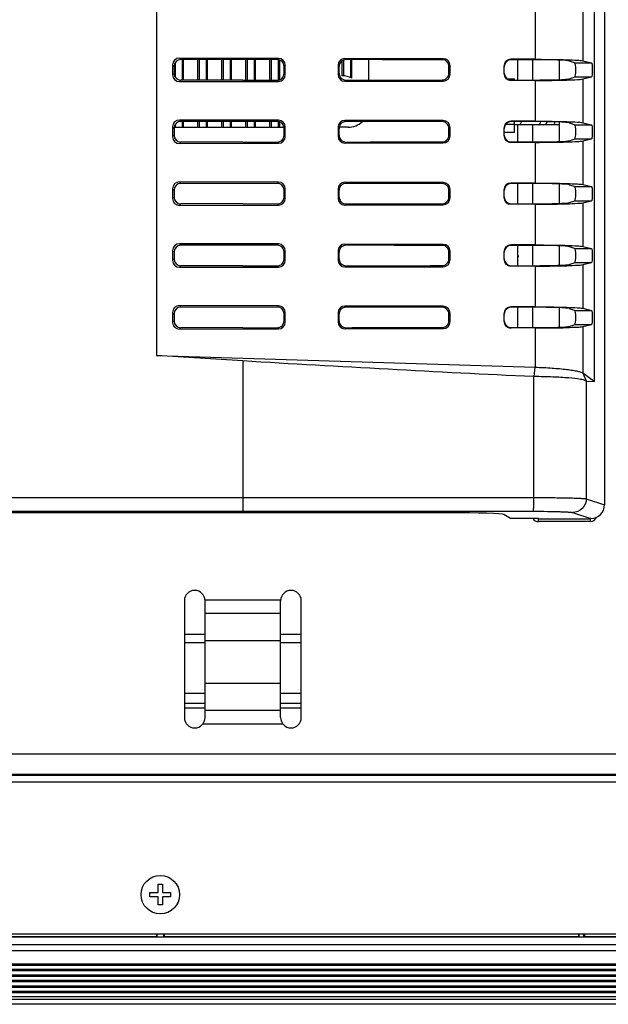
# Model space of a CAD drawing. Header units: millimetres. Extents: x 0 to 1682, y 0 to 1188.
# Tile 30 of 35: x 1381 to 1467, y 489 to 632. Entities that reach past the tile are written whole.
import ezdxf

# ---------------------------------------------------------------- set-up
doc = ezdxf.new("R2010")
doc.units = ezdxf.units.MM
doc.header["$LTSCALE"] = 92.51
for name, color, linetype in [('527930472-SHAPE', 7, 'CONTINUOUS'), ('BASE_PCB_V00-TOPRC-SHAPE', 7, 'CONTINUOUS'), ('CASE_COVER_12W-SHAPE', 7, 'CONTINUOUS'), ('FR_USB_CABLE-SHAPE', 7, 'CONTINUOUS'), ('FRONT_CASE-RC15_B-SHAPE', 7, 'CONTINUOUS'), ('GASKET-TOPRC15-SHAPE', 7, 'CONTINUOUS'), ('HEATSINK_RTW-SHAPE', 7, 'CONTINUOUS'), ('ISO7045-M3X5-4_8-SHAPE', 7, 'CONTINUOUS'), ('REAR_CASE-RC15W-SHAPE', 7, 'CONTINUOUS')]:
    doc.layers.add(name, color=color, linetype=linetype)

msp = doc.modelspace()

# ---------------------------------------------------------------- linework, layer by layer
at = {"layer": '527930472-SHAPE', "color": 7, "linetype": 'Continuous'}
for p, q in [((1452.19365, 623.236242), (1453.239684, 623.236242)), ((1452.439684, 623.236242), (1452.439684, 623.115659)), ((1453.239684, 623.058968), (1453.239684, 623.236242)), ((1451.983226, 616.636242), (1453.239684, 616.636242)), ((1453.239684, 615.436242), (1453.239684, 617.013516)), ((1453.239684, 615.436242), (1451.760737, 615.436242))]:
    msp.add_line(p, q, dxfattribs=at)
at = {"layer": 'BASE_PCB_V00-TOPRC-SHAPE', "color": 7, "linetype": 'Continuous'}
for p, q in [((1453.739684, 623.059546), (1453.739684, 626.012938)), ((1453.739684, 614.059546), (1453.739684, 616.552636)), ((1453.739684, 605.059546), (1453.739684, 608.012938)), ((1453.739684, 596.059546), (1453.739684, 599.012938)), ((1453.739684, 587.059546), (1453.739684, 590.012938))]:
    msp.add_line(p, q, dxfattribs=at)
at = {"layer": 'BASE_PCB_V00-TOPRC-SHAPE', "color": 7, "linetype": 'Continuous', "const_width": 0.1682}
for points in [[(1455.889684, 623.062153), (1455.889684, 626.010331)], [(1455.889684, 614.062153), (1455.889684, 616.552636)], [(1455.889684, 605.062153), (1455.889684, 608.010331)], [(1455.889684, 596.062153), (1455.889684, 599.010331)], [(1455.889684, 587.062153), (1455.889684, 590.010331)]]:
    msp.add_lwpolyline(points, dxfattribs=at)
at = {"layer": 'BASE_PCB_V00-TOPRC-SHAPE', "color": 7, "linetype": 'Continuous'}
msp.add_arc((1453.739684, 597.386242), 0.1, 269.99996604, 90.00003396, dxfattribs=at)
at = {"layer": 'CASE_COVER_12W-SHAPE', "color": 7, "linetype": 'Continuous'}
for p, q in [((1466.319267, 718.524874), (1466.319267, 561.277775)), ((1464.808956, 699.496989), (1464.808937, 579.202846)), ((1401.210559, 697.397712), (1401.187902, 582.983673)), ((1463.192363, 650.212954), (1463.19244, 625.859513)), ((1456.251236, 649.997942), (1456.251709, 626.074532)), ((1418.922677, 626.215429), (1404.524579, 626.247541)), ((1404.524579, 626.247541), (1404.735878, 626.036242)), ((1413.739684, 626.036242), (1404.735878, 626.036242)), ((1418.922677, 626.215429), (1418.742576, 626.035329)), ((1442.869269, 626.162022), (1428.578225, 626.193895)), ((1428.578225, 626.193895), (1428.744091, 626.028029)), ((1442.869269, 626.162022), (1442.712863, 626.005616)), ((1456.251709, 626.074532), (1452.697619, 626.077697)), ((1461.195095, 625.838461), (1462.04121, 625.557341)), ((1463.19244, 625.859513), (1464.456082, 625.557341)), ((1403.526158, 625.253573), (1403.739684, 625.040047)), ((1403.526158, 625.253573), (1403.526159, 623.818912)), ((1403.739684, 625.040047), (1403.739684, 624.032437)), ((1419.916654, 625.217017), (1419.738371, 625.038735)), ((1419.738371, 624.033749), (1419.738371, 625.038735)), ((1419.916653, 623.855467), (1419.916654, 625.217017)), ((1427.579804, 625.199927), (1427.746841, 625.03289)), ((1427.579804, 625.199927), (1427.579805, 623.872558)), ((1427.746841, 624.039594), (1427.746841, 625.03289)), ((1443.863247, 625.16361), (1443.70692, 625.007284)), ((1443.70692, 624.0652), (1443.70692, 625.007284)), ((1443.863246, 623.908874), (1443.863247, 625.16361)), ((1451.697338, 625.079197), (1451.697338, 623.993287)), ((1451.760737, 624.056686), (1451.760737, 625.015798)), ((1462.04121, 625.557341), (1464.456082, 625.557341)), ((1403.526159, 623.818912), (1403.739684, 624.032437)), ((1404.524581, 622.824944), (1404.735878, 623.036242)), ((1413.739684, 623.036242), (1404.735878, 623.036242)), ((1418.922675, 622.857056), (1418.742576, 623.037155)), ((1419.916653, 623.855467), (1419.738371, 624.033749)), ((1427.579805, 623.872558), (1427.746841, 624.039594)), ((1428.578227, 622.87859), (1428.744091, 623.044455)), ((1442.869268, 622.910463), (1442.712863, 623.066868)), ((1443.863246, 623.908874), (1443.70692, 624.0652)), ((1456.25177, 622.997953), (1452.69762, 622.994787)), ((1456.25177, 622.997953), (1456.251887, 617.074528)), ((1461.195095, 623.234022), (1462.04121, 623.515143)), ((1462.04121, 623.515143), (1464.456082, 623.515143)), ((1463.192448, 623.212972), (1464.456082, 623.515143)), ((1463.192448, 623.212972), (1463.192468, 616.859507)), ((1404.524581, 622.824944), (1418.922675, 622.857056)), ((1428.578227, 622.87859), (1442.869268, 622.910463)), ((1418.922673, 617.215425), (1404.524583, 617.247537)), ((1404.524583, 617.247537), (1404.735878, 617.036242)), ((1418.922673, 617.215425), (1418.742576, 617.035329)), ((1442.869265, 617.162018), (1428.578229, 617.193891)), ((1428.578229, 617.193891), (1428.744091, 617.028029)), ((1403.526162, 616.253569), (1403.739684, 616.040047)), ((1403.526162, 616.253569), (1403.526163, 614.818916)), ((1403.739684, 616.040047), (1403.739684, 615.032437)), ((1413.739684, 617.036242), (1404.735878, 617.036242)), ((1419.91665, 616.217013), (1419.738371, 616.038735)), ((1419.738371, 615.033749), (1419.738371, 616.038735)), ((1419.916649, 614.855471), (1419.91665, 616.217013)), ((1427.579808, 616.199923), (1427.746841, 616.03289)), ((1427.579808, 616.199923), (1427.579809, 614.872562)), ((1427.746841, 615.039594), (1427.746841, 616.03289)), ((1442.869265, 617.162018), (1442.712863, 617.005616)), ((1443.863243, 616.163606), (1443.70692, 616.007284)), ((1443.70692, 615.0652), (1443.70692, 616.007284)), ((1443.863242, 614.908878), (1443.863243, 616.163606)), ((1451.69734, 616.079195), (1451.69734, 614.993289)), ((1451.760737, 615.056686), (1451.760737, 616.015798)), ((1456.251887, 617.074528), (1452.697621, 617.077696)), ((1461.195095, 616.838461), (1462.04121, 616.557341)), ((1462.04121, 616.557341), (1464.456082, 616.557341)), ((1463.192468, 616.859507), (1464.456082, 616.557341)), ((1403.526163, 614.818916), (1403.739684, 615.032437)), ((1419.916649, 614.855471), (1419.738371, 615.033749)), ((1427.579809, 614.872562), (1427.746841, 615.039594)), ((1443.863242, 614.908878), (1443.70692, 615.0652)), ((1461.195095, 614.234022), (1462.04121, 614.515143)), ((1462.04121, 614.515143), (1464.456083, 614.515143)), ((1463.192476, 614.212979), (1464.456083, 614.515143)), ((1404.524585, 613.824948), (1404.735878, 614.036242)), ((1404.524585, 613.824948), (1418.922671, 613.85706)), ((1413.739684, 614.036242), (1404.735878, 614.036242)), ((1418.922671, 613.85706), (1418.742576, 614.037155)), ((1428.578231, 613.878594), (1428.744091, 614.044455)), ((1428.578231, 613.878594), (1442.869264, 613.910467)), ((1442.869264, 613.910467), (1442.712863, 614.066868)), ((1456.251948, 613.997957), (1452.697621, 613.994789)), ((1456.251948, 613.997957), (1456.252065, 608.074524)), ((1463.192476, 614.212979), (1463.192496, 607.859501)), ((1403.526166, 607.253565), (1403.739684, 607.040047)), ((1403.526166, 607.253565), (1403.526167, 605.81892)), ((1418.922669, 608.215421), (1404.524587, 608.247533)), ((1404.524587, 608.247533), (1404.735878, 608.036242)), ((1413.739684, 608.036242), (1404.735878, 608.036242)), ((1418.922669, 608.215421), (1418.742576, 608.035329)), ((1419.916646, 607.217009), (1419.738371, 607.038735)), ((1419.916645, 605.855475), (1419.916646, 607.217009)), ((1427.579812, 607.199919), (1427.746841, 607.03289)), ((1427.579812, 607.199919), (1427.579813, 605.872566)), ((1442.869261, 608.162014), (1428.578233, 608.193887)), ((1428.578233, 608.193887), (1428.744091, 608.028029)), ((1442.869261, 608.162014), (1442.712863, 608.005616)), ((1456.252065, 608.074524), (1452.697622, 608.077694)), ((1461.195095, 607.838461), (1462.04121, 607.557341)), ((1462.04121, 607.557341), (1464.456083, 607.557341)), ((1463.192496, 607.859501), (1464.456083, 607.557341)), ((1403.526167, 605.81892), (1403.739684, 606.032437)), ((1403.739684, 607.040047), (1403.739684, 606.032437)), ((1419.738371, 606.033749), (1419.738371, 607.038735)), ((1419.916645, 605.855475), (1419.738371, 606.033749)), ((1427.579813, 605.872566), (1427.746841, 606.039594)), ((1427.746841, 606.039594), (1427.746841, 607.03289)), ((1443.863239, 607.163602), (1443.70692, 607.007284)), ((1443.70692, 606.0652), (1443.70692, 607.007284)), ((1443.863238, 605.908882), (1443.70692, 606.0652)), ((1443.863238, 605.908882), (1443.863239, 607.163602)), ((1451.697341, 607.079194), (1451.697341, 605.99329)), ((1451.760737, 606.056686), (1451.760737, 607.015798)), ((1404.524589, 604.824952), (1404.735878, 605.036242)), ((1404.524589, 604.824952), (1418.922667, 604.857064)), ((1413.739684, 605.036242), (1404.735878, 605.036242)), ((1418.922667, 604.857064), (1418.742576, 605.037155)), ((1428.578235, 604.878598), (1428.744091, 605.044455)), ((1428.578235, 604.878598), (1442.86926, 604.910471)), ((1442.86926, 604.910471), (1442.712863, 605.066868)), ((1456.252126, 604.997961), (1452.697623, 604.99479)), ((1456.252126, 604.997961), (1456.252243, 599.07452)), ((1461.195095, 605.234022), (1462.04121, 605.515143)), ((1462.04121, 605.515143), (1464.456083, 605.515143)), ((1463.192504, 605.212985), (1464.456083, 605.515143)), ((1463.192504, 605.212985), (1463.192524, 598.859495)), ((1418.922665, 599.215418), (1404.524591, 599.247529)), ((1404.524591, 599.247529), (1404.735878, 599.036242)), ((1413.739684, 599.036242), (1404.735878, 599.036242)), ((1418.922665, 599.215418), (1418.742576, 599.035329)), ((1442.869257, 599.16201), (1428.578237, 599.193883)), ((1428.578237, 599.193883), (1428.744091, 599.028029)), ((1442.869257, 599.16201), (1442.712863, 599.005616)), ((1456.252243, 599.07452), (1452.697624, 599.077693)), ((1461.195095, 598.838461), (1462.04121, 598.557341)), ((1463.192524, 598.859495), (1464.456084, 598.557341)), ((1403.52617, 598.253561), (1403.739684, 598.040047)), ((1403.52617, 598.253561), (1403.526171, 596.818924)), ((1403.739684, 598.040047), (1403.739684, 597.032437)), ((1419.916642, 598.217006), (1419.738371, 598.038735)), ((1419.738371, 597.033749), (1419.738371, 598.038735)), ((1419.916642, 596.855479), (1419.916642, 598.217006)), ((1427.579816, 598.199915), (1427.746841, 598.03289)), ((1427.579816, 598.199915), (1427.579817, 596.87257)), ((1427.746841, 597.039594), (1427.746841, 598.03289)), ((1443.863235, 598.163598), (1443.70692, 598.007284)), ((1443.70692, 597.0652), (1443.70692, 598.007284)), ((1443.863234, 596.908886), (1443.863235, 598.163598)), ((1451.697343, 598.079192), (1451.697343, 596.993292)), ((1451.760737, 597.056686), (1451.760737, 598.015798)), ((1462.04121, 598.557341), (1464.456084, 598.557341)), ((1403.526171, 596.818924), (1403.739684, 597.032437)), ((1404.524593, 595.824956), (1404.735878, 596.036242)), ((1404.524593, 595.824956), (1418.922663, 595.857068)), ((1413.739684, 596.036242), (1404.735878, 596.036242)), ((1418.922663, 595.857068), (1418.742576, 596.037155)), ((1419.916642, 596.855479), (1419.738371, 597.033749)), ((1427.579817, 596.87257), (1427.746841, 597.039594)), ((1428.578239, 595.878602), (1428.744091, 596.044455)), ((1428.578239, 595.878602), (1442.869256, 595.910475)), ((1442.869256, 595.910475), (1442.712863, 596.066868)), ((1443.863234, 596.908886), (1443.70692, 597.0652)), ((1456.252304, 595.997965), (1452.697624, 595.994792)), ((1456.252304, 595.997965), (1456.252421, 590.074517)), ((1461.195095, 596.234022), (1462.04121, 596.515143)), ((1462.04121, 596.515143), (1464.456084, 596.515143)), ((1463.192532, 596.212991), (1464.456084, 596.515143)), ((1463.192532, 596.212991), (1463.192552, 589.859488)), ((1418.922661, 590.215414), (1404.524595, 590.247525)), ((1404.524595, 590.247525), (1404.735878, 590.036242)), ((1413.739684, 590.036242), (1404.735878, 590.036242)), ((1418.922661, 590.215414), (1418.742576, 590.035329)), ((1442.869253, 590.162006), (1428.578241, 590.193879)), ((1428.578241, 590.193879), (1428.744091, 590.028029)), ((1442.869253, 590.162006), (1442.712863, 590.005616)), ((1456.252421, 590.074517), (1452.697625, 590.077691)), ((1452.697625, 590.077691), (1452.761251, 590.014066)), ((1403.526174, 589.253557), (1403.739684, 589.040047)), ((1403.526174, 589.253557), (1403.526175, 587.818928)), ((1403.739684, 589.040047), (1403.739684, 588.032437)), ((1419.916638, 589.217002), (1419.738371, 589.038735)), ((1419.738371, 588.033749), (1419.738371, 589.038735)), ((1419.916638, 587.855483), (1419.916638, 589.217002)), ((1427.57982, 589.199911), (1427.746841, 589.03289)), ((1427.57982, 589.199911), (1427.579821, 587.872574)), ((1427.746841, 588.039594), (1427.746841, 589.03289)), ((1443.863231, 589.163594), (1443.70692, 589.007284)), ((1443.70692, 588.0652), (1443.70692, 589.007284)), ((1443.86323, 587.90889), (1443.863231, 589.163594)), ((1451.697344, 589.07919), (1451.760737, 589.015798)), ((1451.697344, 589.07919), (1451.697345, 587.993293)), ((1451.760737, 588.056686), (1451.760737, 589.015798)), ((1461.195095, 589.838461), (1462.04121, 589.557341)), ((1462.04121, 589.557341), (1464.456084, 589.557341)), ((1463.192552, 589.859488), (1464.456084, 589.557341)), ((1403.526175, 587.818928), (1403.739684, 588.032437)), ((1419.916638, 587.855483), (1419.738371, 588.033749)), ((1427.579821, 587.872574), (1427.746841, 588.039594)), ((1443.86323, 587.90889), (1443.70692, 588.0652)), ((1451.697345, 587.993293), (1451.760737, 588.056686)), ((1461.195095, 587.234022), (1462.04121, 587.515143)), ((1462.04121, 587.515143), (1464.456084, 587.515143)), ((1463.192561, 587.212997), (1464.456084, 587.515143)), ((1463.192561, 587.212997), (1463.192605, 580.438631)), ((1404.524597, 586.82496), (1404.735878, 587.036242)), ((1404.524597, 586.82496), (1418.922659, 586.857072)), ((1413.739684, 587.036242), (1404.735878, 587.036242)), ((1418.922659, 586.857072), (1418.742576, 587.037155)), ((1428.578243, 586.878606), (1428.744091, 587.044455)), ((1428.578243, 586.878606), (1442.869252, 586.910479)), ((1442.869252, 586.910479), (1442.712863, 587.066868)), ((1452.697626, 586.994793), (1452.761251, 587.058418)), ((1456.252482, 586.997969), (1452.697626, 586.994793)), ((1456.252482, 586.997969), (1456.252292, 581.292863)), ((1401.187902, 582.983673), (1456.252292, 581.292863)), ((1413.739684, 582.20972), (1413.739684, 560.368838)), ((1456.11724, 579.932938), (1456.252436, 581.292857)), ((1464.808937, 579.202846), (1463.193557, 580.438597)), ((1463.193557, 580.438597), (1463.653742, 579.295434)), ((1456.006605, 579.935913), (1456.006605, 562.341697)), ((1463.6814, 579.285019), (1464.808937, 579.202846)), ((1463.6814, 579.285019), (1463.6814, 562.154204)), ((1263.739684, 562.367619), (1413.739684, 562.367619)), ((1413.739684, 562.367619), (1456.006605, 562.341697)), ((1463.6814, 562.154204), (1466.319267, 561.277775)), ((1443.697985, 560.121955), (1233.781382, 560.121955)), ((1263.739684, 560.368838), (1413.739684, 560.368838)), ((1461.692356, 560.155422), (1464.315586, 559.283856)), ((1452.656364, 559.283856), (1451.684084, 559.859051)), ((1456.739684, 559.283856), (1452.656364, 559.283856)), ((1456.739684, 558.836242), (1456.739684, 559.283856)), ((1464.239684, 559.200047), (1456.739684, 559.200047)), ((1464.315586, 559.283856), (1464.239684, 559.283856)), ((1464.239684, 559.283856), (1464.239684, 558.836242))]:
    msp.add_line(p, q, dxfattribs=at)
for centre, major_axis, ratio, start_param, end_param in [((1404.532222, 625.243704), (0.788702, -0.630916), 0.9899727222, 2.2481883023, 3.8113884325), ((1404.743504, 625.032422), (-0.712499, 0.712499), 0.9924325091, -0.7816000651, 0.7816000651), ((1413.739684, 521.119837), (1199.2, 0), 0.0874886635, 1.5666244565, 1.5707963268), ((1418.915068, 625.211626), (0.559421, 0.835637), 0.9942071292, -0.978177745, 0.5850223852), ((1428.585868, 625.190058), (0.788702, -0.630916), 0.9899727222, 2.2481883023, 3.8113884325), ((1413.739684, 521.119837), (1199.2, 0), 0.0874886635, 1.5466335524, 1.5582839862), ((1442.861661, 625.158219), (0.559421, 0.835637), 0.9942071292, -0.978177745, 0.5850223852), ((1452.698839, 625.077087), (0.835016, -0.554217), 0.9977137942, 2.1569201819, 3.7264985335), ((1413.739684, 584.159255), (1199.2, 0), 0.0349207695, 1.5356164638, 1.5382509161), ((1455.725225, 625.818385), (5.5, 0), 0.0349207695, 0.1047197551, 1.5356164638), ((1462.037462, 624.536242), (0, 1.021721), 0.1051042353, -3.1066860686, -0.034906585), ((1464.450875, 624.536242), (0, 1.021721), 0.1460338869, -3.1066860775, -0.0349065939), ((1404.532223, 623.828781), (0.788735, 0.630875), 0.9899733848, 2.4718493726, 4.0350495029), ((1404.743504, 624.040062), (-0.712499, -0.712499), 0.9924325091, -0.7816000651, 0.7816000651), ((1413.739684, 727.952647), (1199.2, 0), 0.0874886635, -1.5707963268, -1.5666244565), ((1418.915067, 623.860858), (-0.559455, 0.835613), 0.9942082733, -3.7266562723, -2.163456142), ((1428.585869, 623.882427), (0.788735, 0.630875), 0.9899733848, 2.4718493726, 4.0350495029), ((1413.739684, 727.952647), (1199.2, 0), 0.0874886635, -1.5582839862, -1.5466335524), ((1442.86166, 623.914265), (-0.559455, 0.835613), 0.9942082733, -3.7266562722, -2.163456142), ((1452.698839, 623.995397), (0.835071, 0.554132), 0.9977139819, 2.5567877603, 4.1263661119), ((1413.739684, 664.913229), (1199.2, 0), 0.0349207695, -1.5382509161, -1.5356164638), ((1455.725225, 623.254099), (5.5, 0), 0.0349207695, -1.5356164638, -0.1047197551), ((1404.532226, 616.2437), (0.788702, -0.630916), 0.9899727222, 2.2481883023, 3.8113884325), ((1418.915064, 616.211622), (0.559421, 0.835637), 0.9942071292, -0.978177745, 0.5850223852), ((1428.585872, 616.190054), (0.788702, -0.630916), 0.9899727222, 2.2481883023, 3.8113884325), ((1404.743504, 616.032422), (-0.712499, 0.712499), 0.9924325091, -0.7816000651, 0.7816000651), ((1413.739684, 512.119837), (1199.2, 0), 0.0874886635, 1.5666244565, 1.5707963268), ((1413.739684, 512.119837), (1199.2, 0), 0.0874886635, 1.5466335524, 1.5582839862), ((1442.861657, 616.158215), (0.559421, 0.835637), 0.9942071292, -0.978177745, 0.5850223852), ((1452.698841, 616.077085), (0.835016, -0.554217), 0.9977137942, 2.1569201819, 3.7264985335), ((1413.739684, 575.159255), (1199.2, 0), 0.0349207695, 1.5356164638, 1.5382509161), ((1455.725225, 616.818385), (5.5, 0), 0.0349207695, 0.1047197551, 1.5356164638), ((1462.037462, 615.536242), (0, 1.021721), 0.1051042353, -3.1066860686, -0.034906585), ((1464.450875, 615.536242), (0, 1.021721), 0.1460338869, -3.1066860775, -0.0349065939), ((1404.532227, 614.828785), (0.788735, 0.630875), 0.9899733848, 2.4718493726, 4.0350495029), ((1404.743504, 615.040062), (-0.712499, -0.712499), 0.9924325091, -0.7816000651, 0.7816000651), ((1418.915063, 614.860862), (-0.559455, 0.835613), 0.9942082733, -3.7266562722, -2.163456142), ((1428.585873, 614.882431), (0.788735, 0.630875), 0.9899733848, 2.4718493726, 4.0350495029), ((1442.861656, 614.914269), (-0.559455, 0.835613), 0.9942082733, -3.7266562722, -2.163456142), ((1452.698841, 614.995399), (0.835071, 0.554132), 0.9977139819, 2.5567877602, 4.1263661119), ((1413.739684, 718.952647), (1199.2, 0), 0.0874886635, -1.5707963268, -1.5666244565), ((1413.739684, 718.952647), (1199.2, 0), 0.0874886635, -1.5582839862, -1.5466335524), ((1413.739684, 655.913229), (1199.2, 0), 0.0349207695, -1.5382509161, -1.5356164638), ((1455.725225, 614.254099), (5.5, 0), 0.0349207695, -1.5356164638, -0.1047197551), ((1404.53223, 607.243696), (0.788702, -0.630916), 0.9899727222, 2.2481883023, 3.8113884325), ((1404.743504, 607.032422), (-0.712499, 0.712499), 0.9924325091, -0.7816000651, 0.7816000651), ((1413.739684, 503.119837), (1199.2, 0), 0.0874886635, 1.5666244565, 1.5707963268), ((1418.91506, 607.211618), (0.559421, 0.835637), 0.9942071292, -0.978177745, 0.5850223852), ((1428.585876, 607.19005), (0.788702, -0.630916), 0.9899727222, 2.2481883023, 3.8113884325), ((1413.739684, 503.119837), (1199.2, 0), 0.0874886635, 1.5466335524, 1.5582839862), ((1442.861653, 607.158211), (0.559421, 0.835637), 0.9942071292, -0.978177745, 0.5850223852), ((1452.698842, 607.077083), (0.835016, -0.554217), 0.9977137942, 2.1569201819, 3.7264985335), ((1413.739684, 566.159255), (1199.2, 0), 0.0349207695, 1.5356164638, 1.5382509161), ((1455.725225, 607.818385), (5.5, 0), 0.0349207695, 0.1047197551, 1.5356164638), ((1462.037462, 606.536242), (0, 1.021721), 0.1051042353, -3.1066860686, -0.034906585), ((1464.450876, 606.536242), (0, 1.021721), 0.1460338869, -3.1066860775, -0.0349065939), ((1404.532231, 605.828789), (0.788735, 0.630875), 0.9899733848, 2.4718493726, 4.0350495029), ((1404.743504, 606.040062), (-0.712499, -0.712499), 0.9924325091, -0.7816000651, 0.7816000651), ((1418.915059, 605.860866), (-0.559455, 0.835613), 0.9942082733, -3.7266562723, -2.163456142), ((1428.585877, 605.882435), (0.788735, 0.630875), 0.9899733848, 2.4718493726, 4.0350495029), ((1442.861652, 605.914273), (-0.559455, 0.835613), 0.9942082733, -3.7266562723, -2.163456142), ((1452.698842, 605.995401), (0.835071, 0.554132), 0.9977139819, 2.5567877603, 4.1263661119), ((1413.739684, 709.952647), (1199.2, 0), 0.0874886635, -1.5707963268, -1.5666244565), ((1413.739684, 709.952647), (1199.2, 0), 0.0874886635, -1.5582839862, -1.5466335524), ((1413.739684, 646.913229), (1199.2, 0), 0.0349207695, -1.5382509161, -1.5356164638), ((1455.725225, 605.254099), (5.5, 0), 0.0349207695, -1.5356164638, -0.1047197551), ((1404.532234, 598.243692), (0.788702, -0.630916), 0.9899727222, 2.2481883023, 3.8113884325), ((1404.743504, 598.032422), (-0.712499, 0.712499), 0.9924325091, -0.7816000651, 0.7816000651), ((1413.739684, 494.119837), (1199.2, 0), 0.0874886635, 1.5666244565, 1.5707963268), ((1418.915056, 598.211614), (0.559421, 0.835637), 0.9942071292, -0.978177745, 0.5850223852), ((1428.58588, 598.190046), (0.788702, -0.630916), 0.9899727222, 2.2481883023, 3.8113884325), ((1413.739684, 494.119837), (1199.2, 0), 0.0874886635, 1.5466335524, 1.5582839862), ((1442.861649, 598.158207), (0.559421, 0.835637), 0.9942071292, -0.978177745, 0.5850223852), ((1452.698844, 598.077082), (0.835016, -0.554217), 0.9977137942, 2.1569201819, 3.7264985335), ((1413.739684, 557.159255), (1199.2, 0), 0.0349207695, 1.5356164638, 1.5382509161), ((1455.725225, 598.818385), (5.5, 0), 0.0349207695, 0.1047197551, 1.5356164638), ((1462.037462, 597.536242), (0, 1.021721), 0.1051042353, -3.1066860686, -0.034906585), ((1464.450876, 597.536242), (0, 1.021721), 0.1460338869, -3.1066860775, -0.0349065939), ((1404.532235, 596.828793), (0.788735, 0.630875), 0.9899733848, 2.4718493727, 4.0350495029), ((1404.743504, 597.040062), (-0.712499, -0.712499), 0.9924325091, -0.7816000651, 0.7816000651), ((1413.739684, 700.952647), (1199.2, 0), 0.0874886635, -1.5707963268, -1.5666244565), ((1418.915055, 596.86087), (-0.559455, 0.835613), 0.9942082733, -3.7266562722, -2.163456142), ((1428.585881, 596.882439), (0.788735, 0.630875), 0.9899733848, 2.4718493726, 4.0350495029), ((1413.739684, 700.952647), (1199.2, 0), 0.0874886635, -1.5582839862, -1.5466335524), ((1442.861648, 596.914277), (-0.559455, 0.835613), 0.9942082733, -3.7266562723, -2.163456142), ((1452.698844, 596.995402), (0.835071, 0.554132), 0.9977139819, 2.5567877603, 4.1263661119), ((1413.739684, 637.913229), (1199.2, 0), 0.0349207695, -1.5382509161, -1.5356164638), ((1455.725225, 596.254099), (5.5, 0), 0.0349207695, -1.5356164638, -0.1047197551), ((1404.532238, 589.243688), (0.788702, -0.630916), 0.9899727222, 2.2481883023, 3.8113884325), ((1404.743504, 589.032422), (-0.712499, 0.712499), 0.9924325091, -0.7816000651, 0.7816000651), ((1413.739684, 485.119837), (1199.2, 0), 0.0874886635, 1.5666244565, 1.5707963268), ((1418.915052, 589.21161), (0.559421, 0.835637), 0.9942071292, -0.978177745, 0.5850223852), ((1428.585884, 589.190042), (0.788702, -0.630916), 0.9899727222, 2.2481883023, 3.8113884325), ((1413.739684, 485.119837), (1199.2, 0), 0.0874886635, 1.5466335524, 1.5582839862), ((1442.861645, 589.158203), (0.559421, 0.835637), 0.9942071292, -0.9781777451, 0.5850223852), ((1452.698845, 589.07708), (0.835016, -0.554217), 0.9977137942, 2.1569201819, 3.7264985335), ((1413.739684, 548.159255), (1199.2, 0), 0.0349207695, 1.5356164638, 1.5382509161), ((1455.725225, 589.818385), (5.5, 0), 0.0349207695, 0.1047197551, 1.5356164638), ((1462.037462, 588.536242), (0, 1.021721), 0.1051042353, -3.1066860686, -0.034906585), ((1464.450877, 588.536242), (0, 1.021721), 0.1460338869, -3.1066860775, -0.0349065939), ((1404.532239, 587.828797), (0.788735, 0.630875), 0.9899733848, 2.4718493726, 4.0350495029), ((1404.743504, 588.040062), (-0.712499, -0.712499), 0.9924325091, -0.7816000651, 0.7816000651), ((1418.915052, 587.860874), (-0.559455, 0.835613), 0.9942082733, -3.7266562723, -2.163456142), ((1428.585885, 587.882443), (0.788735, 0.630875), 0.9899733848, 2.4718493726, 4.0350495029), ((1442.861644, 587.914281), (-0.559455, 0.835613), 0.9942082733, -3.7266562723, -2.163456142), ((1452.698846, 587.995404), (0.835071, 0.554132), 0.9977139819, 2.5567877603, 4.1263661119), ((1455.725225, 587.254099), (5.5, 0), 0.0349207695, -1.5356164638, -0.1047197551), ((1413.739684, 691.952647), (1199.2, 0), 0.0874886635, -1.5707963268, -1.5666244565), ((1413.739684, 691.952647), (1199.2, 0), 0.0874886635, -1.5582839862, -1.5466335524), ((1413.739684, 628.913229), (1199.2, 0), 0.0349207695, -1.5382509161, -1.5356164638), ((1443.697985, 559.842589), (8, 0), 0.0349207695, 0.0589599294, 1.5707963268), ((1464.30825, 561.285076), (1.909588, -0.634459), 0.993922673, -1.2481936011, 0.3189547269)]:
    msp.add_ellipse(centre, major_axis=major_axis, ratio=ratio, start_param=start_param, end_param=end_param, dxfattribs=at)
for points, knots in [([(1419.738371, 625.038735), (1419.738371, 625.292972), (1419.52691, 625.823224), (1418.996779, 626.035236), (1418.742576, 626.035329)], [0, 0, 0, 0, 0.5000338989, 1, 1, 1, 1]), ([(1428.744091, 626.028029), (1428.489782, 626.028308), (1427.958997, 625.817586), (1427.746841, 625.287131), (1427.746841, 625.03289)], [0, 0, 0, 0, 0.500067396, 1, 1, 1, 1]), ([(1443.70692, 625.007284), (1443.70692, 625.261506), (1443.496299, 625.79151), (1442.966952, 626.005079), (1442.712863, 626.005616)], [0, 0, 0, 0, 0.500130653, 1, 1, 1, 1]), ([(1452.761251, 626.014066), (1452.506211, 626.014356), (1451.974373, 625.802299), (1451.760737, 625.270803), (1451.760737, 625.015798)], [0, 0, 0, 0, 0.5000336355, 1, 1, 1, 1]), ([(1456.251, 626.074534), (1457.070385, 626.073805), (1458.601551, 626.061135), (1460.655108, 626.029372), (1462.145142, 625.951291), (1462.935037, 625.921065), (1463.192211, 625.859567)], [0, 0, 0, 0, 0.3538116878, 0.6614409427, 0.8858210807, 1, 1, 1, 1]), ([(1418.742576, 623.037155), (1418.996809, 623.037248), (1419.526945, 623.249296), (1419.738371, 623.779542), (1419.738371, 624.033749)], [0, 0, 0, 0, 0.5000252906, 1, 1, 1, 1]), ([(1427.746841, 624.039594), (1427.746841, 623.785315), (1427.959042, 623.254853), (1428.48982, 623.044176), (1428.744091, 623.044455)], [0, 0, 0, 0, 0.5000080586, 1, 1, 1, 1]), ([(1442.712863, 623.066868), (1442.96699, 623.067405), (1443.496344, 623.281018), (1443.70692, 623.811016), (1443.70692, 624.0652)], [0, 0, 0, 0, 0.4999441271, 1, 1, 1, 1]), ([(1451.760737, 624.056686), (1451.760737, 623.801634), (1451.974426, 623.270129), (1452.506257, 623.058128), (1452.761251, 623.058418)], [0, 0, 0, 0, 0.5000574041, 1, 1, 1, 1]), ([(1456.250775, 622.99795), (1457.070162, 622.998679), (1458.601346, 623.011348), (1460.654948, 623.043106), (1462.145042, 623.12119), (1462.934983, 623.151406), (1463.192174, 623.212908)], [0, 0, 0, 0, 0.3538030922, 0.6614309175, 0.8858164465, 1, 1, 1, 1]), ([(1419.738371, 616.038735), (1419.738371, 616.292972), (1419.52691, 616.823224), (1418.996779, 617.035236), (1418.742576, 617.035329)], [0, 0, 0, 0, 0.5000338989, 1, 1, 1, 1]), ([(1428.744091, 617.028029), (1428.489782, 617.028308), (1427.958997, 616.817586), (1427.746841, 616.287131), (1427.746841, 616.03289)], [0, 0, 0, 0, 0.500067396, 1, 1, 1, 1]), ([(1443.70692, 616.007284), (1443.70692, 616.261506), (1443.496299, 616.79151), (1442.966952, 617.005079), (1442.712863, 617.005616)], [0, 0, 0, 0, 0.500130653, 1, 1, 1, 1]), ([(1452.761251, 617.014066), (1452.506211, 617.014356), (1451.974373, 616.802299), (1451.760737, 616.270803), (1451.760737, 616.015798)], [0, 0, 0, 0, 0.5000336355, 1, 1, 1, 1]), ([(1456.250342, 617.074533), (1457.069724, 617.073804), (1458.600929, 617.061137), (1460.654605, 617.02939), (1462.144817, 616.951299), (1462.934856, 616.921108), (1463.192087, 616.859597)], [0, 0, 0, 0, 0.3537834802, 0.6614069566, 0.8858046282, 1, 1, 1, 1]), ([(1418.742576, 614.037155), (1418.996809, 614.037248), (1419.526945, 614.249296), (1419.738371, 614.779542), (1419.738371, 615.033749)], [0, 0, 0, 0, 0.5000252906, 1, 1, 1, 1]), ([(1427.746841, 615.039594), (1427.746841, 614.785315), (1427.959042, 614.254853), (1428.48982, 614.044176), (1428.744091, 614.044455)], [0, 0, 0, 0, 0.5000080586, 1, 1, 1, 1]), ([(1442.712863, 614.066868), (1442.96699, 614.067405), (1443.496344, 614.281018), (1443.70692, 614.811016), (1443.70692, 615.0652)], [0, 0, 0, 0, 0.4999441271, 1, 1, 1, 1]), ([(1451.760737, 615.056686), (1451.760737, 614.801634), (1451.974425, 614.270129), (1452.506257, 614.058128), (1452.761251, 614.058418)], [0, 0, 0, 0, 0.5000565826, 1, 1, 1, 1]), ([(1456.250117, 613.997951), (1457.069502, 613.99868), (1458.600724, 614.011346), (1460.654446, 614.043088), (1462.144717, 614.121182), (1462.934802, 614.151362), (1463.19205, 614.212878)], [0, 0, 0, 0, 0.3537748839, 0.6613969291, 0.8857999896, 1, 1, 1, 1]), ([(1419.738371, 607.038735), (1419.738371, 607.292972), (1419.52691, 607.823224), (1418.996779, 608.035236), (1418.742576, 608.035329)], [0, 0, 0, 0, 0.5000338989, 1, 1, 1, 1]), ([(1428.744091, 608.028029), (1428.489782, 608.028308), (1427.958997, 607.817586), (1427.746841, 607.287131), (1427.746841, 607.03289)], [0, 0, 0, 0, 0.500067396, 1, 1, 1, 1]), ([(1443.70692, 607.007284), (1443.70692, 607.261506), (1443.496299, 607.79151), (1442.966952, 608.005079), (1442.712863, 608.005616)], [0, 0, 0, 0, 0.500130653, 1, 1, 1, 1]), ([(1452.761251, 608.014066), (1452.506211, 608.014356), (1451.974373, 607.802299), (1451.760737, 607.270803), (1451.760737, 607.015798)], [0, 0, 0, 0, 0.5000336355, 1, 1, 1, 1]), ([(1456.249684, 608.074532), (1457.069064, 608.073803), (1458.600306, 608.061139), (1460.654103, 608.029408), (1462.144492, 607.951307), (1462.934675, 607.921151), (1463.191963, 607.859627)], [0, 0, 0, 0, 0.3537552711, 0.6613729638, 0.885788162, 1, 1, 1, 1]), ([(1418.742576, 605.037155), (1418.996809, 605.037248), (1419.526945, 605.249296), (1419.738371, 605.779542), (1419.738371, 606.033749)], [0, 0, 0, 0, 0.5000252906, 1, 1, 1, 1]), ([(1427.746841, 606.039594), (1427.746841, 605.785315), (1427.959042, 605.254853), (1428.48982, 605.044176), (1428.744091, 605.044455)], [0, 0, 0, 0, 0.5000080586, 1, 1, 1, 1]), ([(1442.712863, 605.066868), (1442.96699, 605.067405), (1443.496344, 605.281018), (1443.70692, 605.811016), (1443.70692, 606.0652)], [0, 0, 0, 0, 0.4999441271, 1, 1, 1, 1]), ([(1451.760737, 606.056686), (1451.760737, 605.801634), (1451.974425, 605.270129), (1452.506257, 605.058128), (1452.761251, 605.058418)], [0, 0, 0, 0, 0.5000565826, 1, 1, 1, 1]), ([(1456.249459, 604.997952), (1457.068841, 604.998681), (1458.600102, 605.011344), (1460.653944, 605.04307), (1462.144392, 605.121175), (1462.934622, 605.151319), (1463.191927, 605.212848)], [0, 0, 0, 0, 0.3537466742, 0.661362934, 0.8857835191, 1, 1, 1, 1]), ([(1419.738371, 598.038735), (1419.738371, 598.292972), (1419.52691, 598.823224), (1418.996779, 599.035236), (1418.742576, 599.035329)], [0, 0, 0, 0, 0.5000338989, 1, 1, 1, 1]), ([(1428.744091, 599.028029), (1428.489782, 599.028308), (1427.958997, 598.817586), (1427.746841, 598.287131), (1427.746841, 598.03289)], [0, 0, 0, 0, 0.500067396, 1, 1, 1, 1]), ([(1443.70692, 598.007284), (1443.70692, 598.261506), (1443.496299, 598.79151), (1442.966952, 599.005079), (1442.712863, 599.005616)], [0, 0, 0, 0, 0.500130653, 1, 1, 1, 1]), ([(1452.761251, 599.014066), (1452.506211, 599.014356), (1451.974373, 598.802299), (1451.760737, 598.270803), (1451.760737, 598.015798)], [0, 0, 0, 0, 0.5000336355, 1, 1, 1, 1]), ([(1456.249026, 599.074531), (1457.068403, 599.073802), (1458.599684, 599.061141), (1460.653601, 599.029426), (1462.144167, 598.951315), (1462.934495, 598.921195), (1463.191839, 598.859657)], [0, 0, 0, 0, 0.3537270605, 0.6613389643, 0.8857716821, 1, 1, 1, 1]), ([(1418.742576, 596.037155), (1418.996809, 596.037248), (1419.526945, 596.249296), (1419.738371, 596.779542), (1419.738371, 597.033749)], [0, 0, 0, 0, 0.5000252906, 1, 1, 1, 1]), ([(1427.746841, 597.039594), (1427.746841, 596.785315), (1427.959042, 596.254853), (1428.48982, 596.044176), (1428.744091, 596.044455)], [0, 0, 0, 0, 0.5000080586, 1, 1, 1, 1]), ([(1442.712863, 596.066868), (1442.96699, 596.067405), (1443.496344, 596.281018), (1443.70692, 596.811016), (1443.70692, 597.0652)], [0, 0, 0, 0, 0.4999441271, 1, 1, 1, 1]), ([(1451.760737, 597.056686), (1451.760737, 596.801634), (1451.974425, 596.270129), (1452.506257, 596.058128), (1452.761251, 596.058418)], [0, 0, 0, 0, 0.5000565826, 1, 1, 1, 1]), ([(1456.248801, 595.997953), (1457.068181, 595.998682), (1458.599479, 596.011342), (1460.653441, 596.043052), (1462.144067, 596.121167), (1462.934441, 596.151276), (1463.191803, 596.212818)], [0, 0, 0, 0, 0.353718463, 0.6613289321, 0.885767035, 1, 1, 1, 1]), ([(1419.738371, 589.038735), (1419.738371, 589.292972), (1419.52691, 589.823224), (1418.996779, 590.035236), (1418.742576, 590.035329)], [0, 0, 0, 0, 0.5000338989, 1, 1, 1, 1]), ([(1428.744091, 590.028029), (1428.489782, 590.028308), (1427.958997, 589.817586), (1427.746841, 589.287131), (1427.746841, 589.03289)], [0, 0, 0, 0, 0.500067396, 1, 1, 1, 1]), ([(1443.70692, 589.007284), (1443.70692, 589.261506), (1443.496299, 589.79151), (1442.966952, 590.005079), (1442.712863, 590.005616)], [0, 0, 0, 0, 0.500130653, 1, 1, 1, 1]), ([(1452.761251, 590.014066), (1452.506211, 590.014356), (1451.974373, 589.802299), (1451.760737, 589.270803), (1451.760737, 589.015798)], [0, 0, 0, 0, 0.5000336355, 1, 1, 1, 1]), ([(1456.248368, 590.07453), (1457.067743, 590.073801), (1458.599062, 590.061143), (1460.653099, 590.029444), (1462.143841, 589.951323), (1462.934314, 589.921238), (1463.191715, 589.859687)], [0, 0, 0, 0, 0.3536988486, 0.6613049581, 0.8857551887, 1, 1, 1, 1]), ([(1418.742576, 587.037155), (1418.996809, 587.037248), (1419.526945, 587.249296), (1419.738371, 587.779542), (1419.738371, 588.033749)], [0, 0, 0, 0, 0.5000252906, 1, 1, 1, 1]), ([(1427.746841, 588.039594), (1427.746841, 587.785315), (1427.959042, 587.254853), (1428.48982, 587.044176), (1428.744091, 587.044455)], [0, 0, 0, 0, 0.5000080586, 1, 1, 1, 1]), ([(1442.712863, 587.066868), (1442.96699, 587.067405), (1443.496344, 587.281018), (1443.70692, 587.811016), (1443.70692, 588.0652)], [0, 0, 0, 0, 0.4999441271, 1, 1, 1, 1]), ([(1451.760737, 588.056686), (1451.760737, 587.801634), (1451.974425, 587.270129), (1452.506257, 587.058128), (1452.761251, 587.058418)], [0, 0, 0, 0, 0.5000565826, 1, 1, 1, 1]), ([(1456.248144, 586.997954), (1457.06752, 586.998683), (1458.598857, 587.01134), (1460.652939, 587.043033), (1462.143741, 587.121159), (1462.93426, 587.151232), (1463.191679, 587.212789)], [0, 0, 0, 0, 0.3536902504, 0.6612949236, 0.8857505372, 1, 1, 1, 1]), ([(1456.006605, 579.935913), (1448.959014, 580.227733), (1434.868749, 580.973102), (1420.781749, 581.769127), (1413.739684, 582.20972)], [0, 0, 0, 0, 0.4999219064, 1, 1, 1, 1]), ([(1456.252275, 581.292863), (1457.074166, 581.268456), (1458.610253, 581.192058), (1460.433002, 581.031584), (1461.661396, 580.861794), (1462.348807, 580.736183), (1462.842665, 580.606396), (1463.108974, 580.504134), (1463.193567, 580.438631)], [0, 0, 0, 0, 0.3511282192, 0.6566842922, 0.7807986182, 0.8808760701, 0.9543124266, 1, 1, 1, 1]), ([(1463.65914, 579.292819), (1463.406696, 579.426653), (1462.553549, 579.58426), (1460.94743, 579.766153), (1458.699078, 579.877645), (1457.019747, 579.918931), (1456.117196, 579.932656)], [0, 0, 0, 0, 0.1129194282, 0.3355164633, 0.6432699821, 1, 1, 1, 1]), ([(1463.6814, 579.285019), (1463.67696, 579.285343), (1463.667145, 579.2878), (1463.65856, 579.292851), (1463.653742, 579.295434)], [0, 0, 0, 0, 0.4488136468, 1, 1, 1, 1]), ([(1456.006605, 562.341697), (1456.006299, 562.091948), (1456.002285, 561.629144), (1455.991846, 561.081842), (1455.975153, 560.724367), (1455.967954, 560.534466), (1455.949181, 560.420342), (1455.948542, 560.355087), (1455.93626, 560.342916)], [0, 0, 0, 0, 0.3742409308, 0.6940609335, 0.8184618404, 0.9130240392, 0.9740891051, 1, 1, 1, 1]), ([(1456.006605, 562.341697), (1456.934328, 562.340841), (1458.659972, 562.33128), (1460.703613, 562.300633), (1462.068382, 562.261134), (1462.809988, 562.233234), (1463.324027, 562.197643), (1463.591432, 562.1766), (1463.6814, 562.154203)], [0, 0, 0, 0, 0.3623981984, 0.6741194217, 0.7982942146, 0.8958541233, 0.9637831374, 1, 1, 1, 1]), ([(1463.6814, 562.154204), (1463.679552, 561.645102), (1463.255442, 560.58821), (1462.19971, 560.157282), (1461.692356, 560.155422)], [0, 0, 0, 0, 0.5008595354, 1, 1, 1, 1]), ([(1455.93626, 560.342916), (1456.632136, 560.342058), (1457.926493, 560.332518), (1459.45945, 560.301798), (1460.482797, 560.262393), (1461.039355, 560.234303), (1461.424412, 560.199058), (1461.625928, 560.177477), (1461.692356, 560.155422)], [0, 0, 0, 0, 0.3622567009, 0.6738580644, 0.7980001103, 0.8955652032, 0.9635629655, 1, 1, 1, 1])]:
    msp.add_open_spline(points, degree=3, knots=knots, dxfattribs=at)
for points in [[(1413.739684, 582.20972), (1409.555991, 582.471477), (1405.371954, 582.727722), (1401.187902, 582.983673)], [(1456.117196, 579.932656), (1456.08032, 579.933111), (1456.043454, 579.934387), (1456.006605, 579.935913)], [(1413.739684, 560.368838), (1427.805212, 560.368838), (1441.870743, 560.360202), (1455.93626, 560.342916)]]:
    msp.add_open_spline(points, degree=3, dxfattribs=at)
at = {"layer": 'FR_USB_CABLE-SHAPE', "color": 7, "linetype": 'Continuous'}
msp.add_line((1459.739684, 616.552636), (1453.285395, 616.552636), dxfattribs=at)
for centre, radius, start, end in [((1453.225418, 617.052662), 0.973241, 352.36109363, 359.99844275), ((1456.041443, 617.052662), 0.973241, 352.36109363, 359.99844275), ((1457.489684, 617.052636), 0.5, 270, 353.09656741)]:
    msp.add_arc(centre, radius, start, end, dxfattribs=at)
for points, knots in [([(1453.948658, 616.552636), (1453.9768, 616.552636), (1454.129692, 616.614878), (1454.173171, 616.797766), (1454.190021, 616.92329)], [0, 0, 0, 0, 0.1818018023, 1, 1, 1, 1]), ([(1456.764684, 616.552636), (1456.792825, 616.552636), (1456.945718, 616.614878), (1456.989196, 616.797766), (1457.006047, 616.92329)], [0, 0, 0, 0, 0.1818018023, 1, 1, 1, 1]), ([(1459.033585, 616.552636), (1459.045776, 616.552636), (1459.060672, 616.607909), (1459.083828, 616.728468), (1459.0896, 616.869321), (1459.091621, 616.969049)], [0, 0, 0, 0, 0.0860588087, 0.2958107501, 1, 1, 1, 1])]:
    msp.add_open_spline(points, degree=3, knots=knots, dxfattribs=at)
at = {"layer": 'FRONT_CASE-RC15_B-SHAPE', "color": 7, "linetype": 'Continuous'}
for p, q in [((1405.239684, 542.46696), (1408.239684, 542.46696)), ((1408.239684, 542.422279), (1405.239684, 542.422279)), ((1419.239684, 542.46696), (1422.239684, 542.46696)), ((1422.239684, 542.422279), (1419.239684, 542.422279)), ((1405.239684, 541.250205), (1408.239684, 541.250205)), ((1408.239684, 541.205524), (1405.239684, 541.205524)), ((1419.239684, 541.250205), (1422.239684, 541.250205)), ((1422.239684, 541.205524), (1419.239684, 541.205524)), ((1405.239684, 533.911073), (1408.239684, 533.911073)), ((1419.239684, 533.911073), (1422.239684, 533.911073)), ((1405.239684, 532.413129), (1408.239684, 532.413129)), ((1405.239684, 531.756538), (1408.239684, 531.756538)), ((1419.239684, 532.413129), (1422.239684, 532.413129)), ((1419.239684, 531.756538), (1422.239684, 531.756538)), ((1527.989684, 498.386242), (1149.489684, 498.386242)), ((1351.930965, 498.485202), (1401.198403, 498.485202)), ((1401.198403, 498.886242), (1401.198403, 498.485202)), ((1401.289684, 498.393921), (1401.198403, 498.485202)), ((1401.289684, 498.393921), (1401.289684, 498.886242)), ((1402.189684, 498.886242), (1402.189684, 498.393921)), ((1402.189684, 498.393921), (1402.280965, 498.485202)), ((1402.280965, 498.886242), (1402.280965, 498.485202)), ((1402.280965, 498.485202), (1462.539684, 498.485202)), ((1462.539684, 498.886242), (1462.539684, 498.485202)), ((1462.539684, 498.485202), (1462.630965, 498.393921)), ((1462.630965, 498.393921), (1462.630965, 498.886242)), ((1463.339684, 498.393921), (1463.339684, 498.886242)), ((1463.339684, 498.393921), (1463.430965, 498.485202)), ((1463.430965, 498.886242), (1463.430965, 498.485202)), ((1463.430965, 498.485202), (1498.251719, 498.485202)), ((1149.221404, 497.321008), (1528.257964, 497.321008)), ((1398.339684, 496.449734), (1399.139684, 496.449734)), ((1448.339684, 496.449734), (1449.139684, 496.449734)), ((1536.94273, 488.636242), (1140.536638, 488.636242))]:
    msp.add_line(p, q, dxfattribs=at)
at = {"layer": 'GASKET-TOPRC15-SHAPE', "color": 7, "linetype": 'Continuous'}
for p, q in [((1508.239684, 496.436242), (1169.239684, 496.436242)), ((1141.739684, 494.52614), (1535.739684, 494.52614)), ((1141.739684, 494.330181), (1535.739684, 494.330181)), ((1141.739684, 493.742303), (1535.739684, 493.742303)), ((1141.739684, 493.546344), (1535.739684, 493.546344)), ((1141.739684, 492.92614), (1535.739684, 492.92614)), ((1141.739684, 492.730181), (1535.739684, 492.730181)), ((1141.739684, 492.142303), (1535.739684, 492.142303)), ((1141.739684, 491.946344), (1535.739684, 491.946344)), ((1141.739684, 491.32614), (1535.739684, 491.32614)), ((1141.739684, 491.130181), (1535.739684, 491.130181)), ((1141.739684, 490.542303), (1535.739684, 490.542303)), ((1141.739684, 490.346344), (1535.739684, 490.346344)), ((1535.739684, 489.736242), (1141.739684, 489.736242)), ((1535.739684, 489.336242), (1141.739684, 489.336242))]:
    msp.add_line(p, q, dxfattribs=at)
at = {"layer": 'HEATSINK_RTW-SHAPE', "color": 7, "linetype": 'Continuous'}
for p, q in [((1404.89841, 626.036242), (1404.89841, 623.036242)), ((1405.099145, 623.036242), (1405.099145, 626.036242)), ((1407.180223, 623.036242), (1407.180223, 626.036242)), ((1407.380958, 626.036242), (1407.380958, 623.036242)), ((1408.39841, 626.036242), (1408.39841, 623.036242)), ((1408.599145, 623.036242), (1408.599145, 626.036242)), ((1410.680223, 623.036242), (1410.680223, 626.036242)), ((1410.880958, 626.036242), (1410.880958, 623.036242)), ((1411.89841, 626.036242), (1411.89841, 623.036242)), ((1412.099145, 623.036242), (1412.099145, 626.036242)), ((1414.180223, 623.036262), (1414.180223, 626.036222)), ((1414.380958, 626.036213), (1414.380958, 623.036271)), ((1415.39841, 626.036129), (1415.39841, 623.036355)), ((1415.599145, 623.036382), (1415.599145, 626.036102)), ((1417.680223, 623.036816), (1417.680223, 626.035668)), ((1417.880958, 626.035604), (1417.880958, 623.03688)), ((1418.89841, 626.019337), (1418.89841, 623.053749)), ((1419.099145, 623.105851), (1419.099145, 625.967192)), ((1428.180223, 623.683419), (1428.180223, 625.853071)), ((1428.380958, 625.958224), (1428.380958, 623.669564)), ((1429.39841, 626.02723), (1429.39841, 623.411744)), ((1429.599145, 623.319624), (1429.599145, 626.026984)), ((1432.039684, 623.048482), (1432.039684, 626.024001)), ((1403.880958, 625.543981), (1403.880958, 623.528505)), ((1403.754758, 616.186242), (1419.722873, 616.186242)), ((1403.880958, 616.543981), (1403.880958, 616.186242)), ((1404.89841, 617.036242), (1404.89841, 616.186242)), ((1405.099145, 616.186242), (1405.099145, 617.036242)), ((1407.180223, 616.186242), (1407.180223, 617.036242)), ((1407.380958, 617.036242), (1407.380958, 616.186242)), ((1408.39841, 617.036242), (1408.39841, 616.186242)), ((1408.599145, 616.186242), (1408.599145, 617.036242)), ((1410.680223, 616.186242), (1410.680223, 617.036242)), ((1410.880958, 617.036242), (1410.880958, 616.186242)), ((1411.89841, 617.036242), (1411.89841, 616.186242)), ((1412.099145, 616.186242), (1412.099145, 617.036242)), ((1414.180223, 616.186242), (1414.180223, 617.036222)), ((1414.380958, 617.036213), (1414.380958, 616.186242)), ((1415.39841, 617.036129), (1415.39841, 616.186242)), ((1415.599145, 616.186242), (1415.599145, 617.036102)), ((1417.680223, 616.186242), (1417.680223, 617.035668)), ((1417.880958, 617.035604), (1417.880958, 616.186242)), ((1418.89841, 617.019337), (1418.89841, 616.186242)), ((1419.099145, 616.186242), (1419.099145, 616.967192)), ((1429.039684, 616.186242), (1427.762199, 616.186242))]:
    msp.add_line(p, q, dxfattribs=at)
for centre, radius, start, end in [((1428.039684, 620.186242), 3.5, 63.54081278, 87.69872296), ((1429.039684, 619.186242), 3, 270, 313.85127959)]:
    msp.add_arc(centre, radius, start, end, dxfattribs=at)
at = {"layer": 'ISO7045-M3X5-4_8-SHAPE', "color": 7, "linetype": 'Continuous'}
for p, q in [((1401.439684, 506.086242), (1402.039684, 506.086242)), ((1401.439684, 504.886242), (1401.439684, 506.086242)), ((1402.039684, 506.086242), (1402.039684, 504.886242)), ((1400.239684, 504.886242), (1401.439684, 504.886242)), ((1400.239684, 504.286242), (1400.239684, 504.886242)), ((1401.439684, 504.286242), (1400.239684, 504.286242)), ((1401.439684, 503.086242), (1401.439684, 504.286242)), ((1402.039684, 504.886242), (1403.239684, 504.886242)), ((1403.239684, 504.286242), (1402.039684, 504.286242)), ((1402.039684, 504.286242), (1402.039684, 503.086242)), ((1403.239684, 504.886242), (1403.239684, 504.286242)), ((1402.039684, 503.086242), (1401.439684, 503.086242))]:
    msp.add_line(p, q, dxfattribs=at)
msp.add_circle((1401.739684, 504.586242), 2.8, dxfattribs=at)
at = {"layer": 'REAR_CASE-RC15W-SHAPE', "color": 7, "linetype": 'Continuous'}
for p, q in [((1459.739684, 625.948929), (1459.739684, 623.123555)), ((1459.739684, 616.948929), (1459.739684, 614.123555)), ((1459.739684, 607.948929), (1459.739684, 605.123555)), ((1459.739684, 598.948929), (1459.739684, 596.123555)), ((1459.739684, 589.948929), (1459.739684, 587.123555)), ((1464.239684, 558.836242), (1456.739684, 558.836242)), ((1405.239684, 547.336242), (1405.239684, 530.336242)), ((1419.243021, 547.436242), (1408.236347, 547.436242)), ((1408.239684, 530.336242), (1408.239684, 547.336242)), ((1419.239684, 530.336242), (1419.239684, 547.336242)), ((1422.239684, 530.336242), (1422.239684, 547.336242)), ((1419.239684, 545.464215), (1408.239684, 545.464215)), ((1419.239684, 541.520162), (1408.239684, 541.520162)), ((1408.239684, 535.352322), (1419.239684, 535.352322)), ((1408.239684, 531.408268), (1419.239684, 531.408268)), ((1407.939684, 529.436242), (1419.539684, 529.436242)), ((1191.204022, 525.058849), (1486.275345, 525.058849)), ((1191.081547, 521.98195), (1486.397821, 521.98195)), ((1191.204022, 522.104425), (1486.275345, 522.104425)), ((1191.081547, 520.997142), (1486.397821, 520.997142)), ((1149.489684, 498.886242), (1527.989684, 498.886242))]:
    msp.add_line(p, q, dxfattribs=at)
for centre, radius, start, end in [((1456.739684, 559.836242), 1, 213.57512477, 270), ((1464.239684, 559.836242), 1, 270, 339.36599884), ((1406.739684, 547.336242), 1.5, 0, 180), ((1420.739684, 547.336242), 1.5, 0, 180), ((1406.739684, 530.336242), 1.5, 180, 360), ((1420.739684, 530.336242), 1.5, 180, 360)]:
    msp.add_arc(centre, radius, start, end, dxfattribs=at)

doc.saveas('drawing.dxf')
